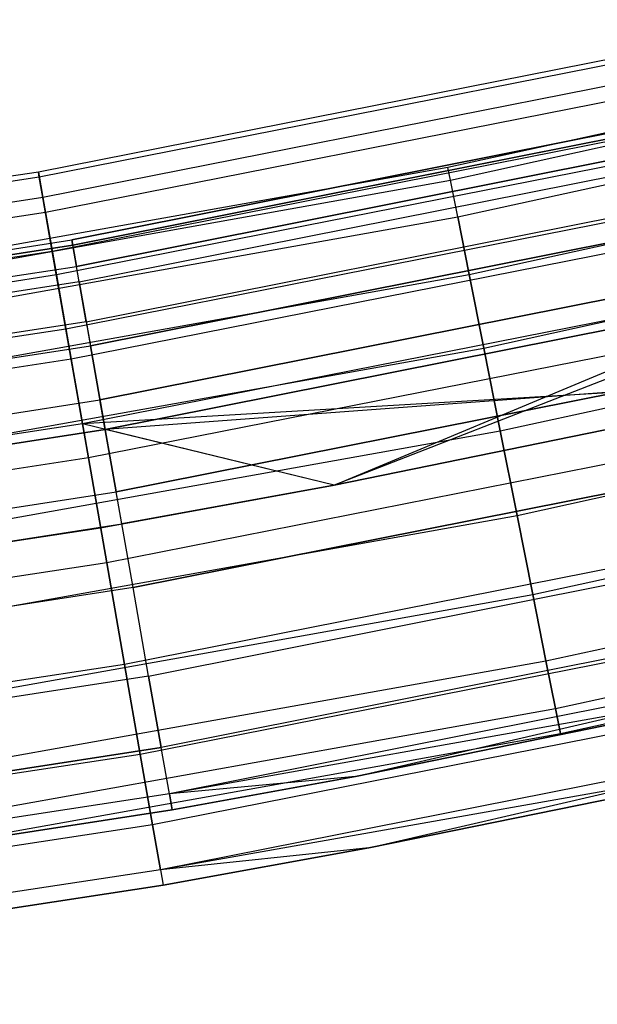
# Model space of a CAD drawing. Extents: x -175 to 175, y -175 to 175.
# Tile 97 of 130: x 20.65 to 24.64, y -124.44 to -117.66. Entities that reach past the tile are written whole.
import ezdxf

# ---------------------------------------------------------------- set-up
doc = ezdxf.new("R2010")
doc.units = 0
doc.header["$LTSCALE"] = 25.4
doc.layers.get('0').update_dxf_attribs({"linetype": 'CONTINUOUS'})

# ---------------------------------------------------------------- blocks, each defined once
blk = doc.blocks.new('SANTANA_PODLOGOWA_STL')
at = {"color": 0}
for p, q in [((25.9065, -117.6945, 248.2513), (20.7838, -118.7063, 248.2513)), ((25.9065, -117.6945, 248.2513), (20.7838, -118.7063, 248.2513)), ((25.9065, -117.6945, 2.7414), (20.7838, -118.7063, 2.7414)), ((25.9065, -117.6945, 2.7414), (20.7838, -118.7063, 2.7414)), ((28.2469, -117.6568, 248.4964), (23.6059, -118.675, 248.4964)), ((28.2469, -117.6568, 248.4964), (23.6059, -118.675, 248.4964)), ((28.2469, -117.6568, 2.4964), (23.6059, -118.675, 2.4964)), ((28.2469, -117.6568, 2.4964), (23.6059, -118.675, 2.4964)), ((25.9143, -117.7297, 248.9841), (20.79, -118.7418, 248.9841)), ((25.9143, -117.7297, 248.9841), (20.79, -118.7418, 248.9841)), ((25.9143, -117.7297, 2.0086), (20.79, -118.7418, 2.0086)), ((25.9143, -117.7297, 2.0086), (20.79, -118.7418, 2.0086)), ((23.6233, -118.7622, 249.0859), (28.2676, -117.7432, 249.0859)), ((23.6233, -118.7622, 249.0859), (28.2676, -117.7432, 249.0859)), ((23.6233, -118.7622, 247.9068), (28.2676, -117.7432, 247.9068)), ((23.6233, -118.7622, 247.9068), (28.2676, -117.7432, 247.9068)), ((23.6233, -118.7622, 3.0859), (28.2676, -117.7432, 3.0859)), ((23.6233, -118.7622, 3.0859), (28.2676, -117.7432, 3.0859)), ((23.6233, -118.7622, 1.9068), (28.2676, -117.7432, 1.9068)), ((23.6233, -118.7622, 1.9068), (28.2676, -117.7432, 1.9068)), ((25.9448, -117.8686, 247.5396), (20.8146, -118.8819, 247.5396)), ((25.9448, -117.8686, 247.5396), (20.8146, -118.8819, 247.5396)), ((25.9448, -117.8686, 3.4531), (20.8146, -118.8819, 3.4531)), ((25.9448, -117.8686, 3.4531), (20.8146, -118.8819, 3.4531)), ((25.9674, -117.9711, 249.6749), (20.8327, -118.9852, 249.6749)), ((25.9674, -117.9711, 249.6749), (20.8327, -118.9852, 249.6749)), ((25.9674, -117.9711, 1.3179), (20.8327, -118.9852, 1.3179)), ((25.9674, -117.9711, 1.3179), (20.8327, -118.9852, 1.3179)), ((23.6737, -119.0159, 249.623), (28.328, -117.9947, 249.623)), ((23.6737, -119.0159, 249.623), (28.328, -117.9947, 249.623)), ((23.6737, -119.0159, 247.3697), (28.328, -117.9947, 247.3697)), ((23.6737, -119.0159, 247.3697), (28.328, -117.9947, 247.3697)), ((23.6737, -119.0159, 3.623), (28.328, -117.9947, 3.623)), ((23.6737, -119.0159, 3.623), (28.328, -117.9947, 3.623)), ((23.6737, -119.0159, 1.3697), (28.328, -117.9947, 1.3697)), ((23.6737, -119.0159, 1.3697), (28.328, -117.9947, 1.3697)), ((26.1919, -118.1441, 248.7203), (21.0136, -119.1741, 248.7203)), ((26.1919, -118.1441, 248.7203), (21.0136, -119.1741, 248.7203)), ((21.0136, -119.1741, 2.2724), (26.1919, -118.1441, 2.2724)), ((21.0136, -119.1741, 2.2724), (26.1919, -118.1441, 2.2724)), ((26.2, -118.1808, 248.0513), (21.0201, -119.2111, 248.0513)), ((26.2, -118.1808, 248.0513), (21.0201, -119.2111, 248.0513)), ((21.0201, -119.2111, 2.9414), (26.2, -118.1808, 2.9414)), ((21.0201, -119.2111, 2.9414), (26.2, -118.1808, 2.9414)), ((26.0259, -118.237, 246.9104), (20.8796, -119.2534, 246.9104)), ((26.0259, -118.237, 246.9104), (20.8796, -119.2534, 246.9104)), ((26.0259, -118.237, 4.0823), (20.8796, -119.2534, 4.0823)), ((26.0259, -118.237, 4.0823), (20.8796, -119.2534, 4.0823)), ((21.0458, -119.3568, 249.3641), (26.2321, -118.3252, 249.3641)), ((21.0458, -119.3568, 249.3641), (26.2321, -118.3252, 249.3641)), ((26.2321, -118.3252, 1.6286), (21.0458, -119.3568, 1.6286)), ((26.2321, -118.3252, 1.6286), (21.0458, -119.3568, 1.6286)), ((26.0613, -118.3979, 250.2641), (20.908, -119.4157, 250.2641)), ((26.0613, -118.3979, 250.2641), (20.908, -119.4157, 250.2641)), ((26.0613, -118.3979, 0.7286), (20.908, -119.4157, 0.7286)), ((26.0613, -118.3979, 0.7286), (20.908, -119.4157, 0.7286)), ((21.0647, -119.4636, 247.4323), (26.2555, -118.4311, 247.4323)), ((21.0647, -119.4636, 247.4323), (26.2555, -118.4311, 247.4323)), ((21.0647, -119.4636, 3.5604), (26.2555, -118.4311, 3.5604)), ((21.0647, -119.4636, 3.5604), (26.2555, -118.4311, 3.5604)), ((23.7528, -119.4136, 250.06), (28.4227, -118.389, 250.06)), ((23.7528, -119.4136, 250.06), (28.4227, -118.389, 250.06)), ((23.7528, -119.4136, 246.9327), (28.4227, -118.389, 246.9327)), ((23.7528, -119.4136, 246.9327), (28.4227, -118.389, 246.9327)), ((23.7528, -119.4136, 4.06), (28.4227, -118.389, 4.06)), ((23.7528, -119.4136, 4.06), (28.4227, -118.389, 4.06)), ((23.7528, -119.4136, 0.9327), (28.4227, -118.389, 0.9327)), ((23.7528, -119.4136, 0.9327), (28.4227, -118.389, 0.9327)), ((20.7838, -118.7063, 248.2513), (15.6221, -119.4952, 248.2513)), ((20.7838, -118.7063, 248.2513), (15.6221, -119.4952, 248.2513)), ((20.7838, -118.7063, 2.7414), (15.6221, -119.4952, 2.7414)), ((20.7838, -118.7063, 2.7414), (15.6221, -119.4952, 2.7414)), ((23.6059, -118.675, 248.4964), (18.9286, -119.5103, 248.4964)), ((23.6059, -118.675, 248.4964), (18.9286, -119.5103, 248.4964)), ((23.6059, -118.675, 2.4964), (18.9286, -119.5103, 2.4964)), ((23.6059, -118.675, 2.4964), (18.9286, -119.5103, 2.4964)), ((20.7838, -118.7063, 248.2513), (20.79, -118.7418, 248.9841)), ((20.8146, -118.8819, 247.5396), (20.7838, -118.7063, 248.2513)), ((20.7838, -118.7063, 248.2513), (20.79, -118.7418, 248.9841)), ((20.8146, -118.8819, 247.5396), (20.7838, -118.7063, 248.2513)), ((20.7838, -118.7063, 2.7414), (20.8146, -118.8819, 3.4531)), ((20.79, -118.7418, 2.0086), (20.7838, -118.7063, 2.7414)), ((20.7838, -118.7063, 2.7414), (20.8146, -118.8819, 3.4531)), ((20.79, -118.7418, 2.0086), (20.7838, -118.7063, 2.7414)), ((21.1131, -119.7386, 249.9106), (26.316, -118.7037, 249.9106)), ((21.1131, -119.7386, 249.9106), (26.316, -118.7037, 249.9106)), ((21.1131, -119.7386, 1.0821), (26.316, -118.7037, 1.0821)), ((21.1131, -119.7386, 1.0821), (26.316, -118.7037, 1.0821)), ((23.6233, -118.7622, 249.0859), (23.6059, -118.675, 248.4964)), ((23.6233, -118.7622, 249.0859), (23.6059, -118.675, 248.4964)), ((23.6233, -118.7622, 247.9068), (23.6059, -118.675, 248.4964)), ((23.6233, -118.7622, 247.9068), (23.6059, -118.675, 248.4964)), ((23.6233, -118.7622, 3.0859), (23.6059, -118.675, 2.4964)), ((23.6233, -118.7622, 3.0859), (23.6059, -118.675, 2.4964)), ((23.6233, -118.7622, 1.9068), (23.6059, -118.675, 2.4964)), ((23.6233, -118.7622, 1.9068), (23.6059, -118.675, 2.4964)), ((20.79, -118.7418, 248.9841), (15.6268, -119.5309, 248.9841)), ((20.79, -118.7418, 248.9841), (15.6268, -119.5309, 248.9841)), ((20.79, -118.7418, 2.0086), (15.6268, -119.5309, 2.0086)), ((20.79, -118.7418, 2.0086), (15.6268, -119.5309, 2.0086)), ((18.9425, -119.598, 249.0859), (23.6233, -118.7622, 249.0859)), ((18.9425, -119.598, 249.0859), (23.6233, -118.7622, 249.0859)), ((18.9425, -119.598, 247.9068), (23.6233, -118.7622, 247.9068)), ((18.9425, -119.598, 247.9068), (23.6233, -118.7622, 247.9068)), ((18.9425, -119.598, 3.0859), (23.6233, -118.7622, 3.0859)), ((18.9425, -119.598, 3.0859), (23.6233, -118.7622, 3.0859)), ((18.9425, -119.598, 1.9068), (23.6233, -118.7622, 1.9068)), ((18.9425, -119.598, 1.9068), (23.6233, -118.7622, 1.9068)), ((20.79, -118.7418, 248.9841), (20.8327, -118.9852, 249.6749)), ((20.79, -118.7418, 248.9841), (20.8327, -118.9852, 249.6749)), ((20.8327, -118.9852, 1.3179), (20.79, -118.7418, 2.0086)), ((20.8327, -118.9852, 1.3179), (20.79, -118.7418, 2.0086)), ((26.1428, -118.7679, 246.4177), (20.9734, -119.7889, 246.4177)), ((26.1428, -118.7679, 246.4177), (20.9734, -119.7889, 246.4177)), ((26.1428, -118.7679, 4.575), (20.9734, -119.7889, 4.575)), ((26.1428, -118.7679, 4.575), (20.9734, -119.7889, 4.575)), ((23.6737, -119.0159, 249.623), (23.6233, -118.7622, 249.0859)), ((23.6737, -119.0159, 249.623), (23.6233, -118.7622, 249.0859)), ((23.6737, -119.0159, 247.3697), (23.6233, -118.7622, 247.9068)), ((23.6737, -119.0159, 247.3697), (23.6233, -118.7622, 247.9068)), ((23.6737, -119.0159, 3.623), (23.6233, -118.7622, 3.0859)), ((23.6737, -119.0159, 3.623), (23.6233, -118.7622, 3.0859)), ((23.6737, -119.0159, 1.3697), (23.6233, -118.7622, 1.9068)), ((23.6737, -119.0159, 1.3697), (23.6233, -118.7622, 1.9068)), ((20.8146, -118.8819, 247.5396), (15.6452, -119.672, 247.5396)), ((20.8146, -118.8819, 247.5396), (15.6452, -119.672, 247.5396)), ((20.8146, -118.8819, 3.4531), (15.6452, -119.672, 3.4531)), ((20.8146, -118.8819, 3.4531), (15.6452, -119.672, 3.4531)), ((20.8796, -119.2534, 246.9104), (20.8146, -118.8819, 247.5396)), ((20.8796, -119.2534, 246.9104), (20.8146, -118.8819, 247.5396)), ((20.8146, -118.8819, 3.4531), (20.8796, -119.2534, 4.0823)), ((20.8146, -118.8819, 3.4531), (20.8796, -119.2534, 4.0823)), ((21.1422, -119.9033, 246.9327), (26.3522, -118.867, 246.9327)), ((21.1422, -119.9033, 246.9327), (26.3522, -118.867, 246.9327)), ((26.3522, -118.867, 4.06), (21.1422, -119.9033, 4.06)), ((26.3522, -118.867, 4.06), (21.1422, -119.9033, 4.06)), ((23.8536, -119.9199, 250.3581), (28.5432, -118.891, 250.3581)), ((23.8536, -119.9199, 250.3581), (28.5432, -118.891, 250.3581)), ((23.8536, -119.9199, 246.6346), (28.5432, -118.891, 246.6346)), ((23.8536, -119.9199, 246.6346), (28.5432, -118.891, 246.6346)), ((23.8536, -119.9199, 4.3581), (28.5432, -118.891, 4.3581)), ((23.8536, -119.9199, 4.3581), (28.5432, -118.891, 4.3581)), ((23.8536, -119.9199, 0.6346), (28.5432, -118.891, 0.6346)), ((23.8536, -119.9199, 0.6346), (28.5432, -118.891, 0.6346)), ((20.8327, -118.9852, 249.6749), (15.6588, -119.776, 249.6749)), ((20.8327, -118.9852, 249.6749), (15.6588, -119.776, 249.6749)), ((20.8327, -118.9852, 1.3179), (15.6588, -119.776, 1.3179)), ((20.8327, -118.9852, 1.3179), (15.6588, -119.776, 1.3179)), ((20.8327, -118.9852, 249.6749), (20.908, -119.4157, 250.2641)), ((20.8327, -118.9852, 249.6749), (20.908, -119.4157, 250.2641)), ((20.908, -119.4157, 0.7286), (20.8327, -118.9852, 1.3179)), ((20.908, -119.4157, 0.7286), (20.8327, -118.9852, 1.3179)), ((26.188, -118.9734, 250.7012), (21.0097, -119.9961, 250.7012)), ((26.188, -118.9734, 250.7012), (21.0097, -119.9961, 250.7012)), ((26.188, -118.9734, 0.2916), (21.0097, -119.9961, 0.2916)), ((26.188, -118.9734, 0.2916), (21.0097, -119.9961, 0.2916)), ((18.9829, -119.8535, 249.623), (23.6737, -119.0159, 249.623)), ((18.9829, -119.8535, 249.623), (23.6737, -119.0159, 249.623)), ((18.9829, -119.8535, 247.3697), (23.6737, -119.0159, 247.3697)), ((18.9829, -119.8535, 247.3697), (23.6737, -119.0159, 247.3697)), ((18.9829, -119.8535, 3.623), (23.6737, -119.0159, 3.623)), ((18.9829, -119.8535, 3.623), (23.6737, -119.0159, 3.623)), ((18.9829, -119.8535, 1.3697), (23.6737, -119.0159, 1.3697)), ((18.9829, -119.8535, 1.3697), (23.6737, -119.0159, 1.3697)), ((23.7528, -119.4136, 250.06), (23.6737, -119.0159, 249.623)), ((23.7528, -119.4136, 250.06), (23.6737, -119.0159, 249.623)), ((23.6737, -119.0159, 247.3697), (23.7528, -119.4136, 246.9327)), ((23.6737, -119.0159, 247.3697), (23.7528, -119.4136, 246.9327)), ((23.7528, -119.4136, 4.06), (23.6737, -119.0159, 3.623)), ((23.7528, -119.4136, 4.06), (23.6737, -119.0159, 3.623)), ((23.6737, -119.0159, 1.3697), (23.7528, -119.4136, 0.9327)), ((23.6737, -119.0159, 1.3697), (23.7528, -119.4136, 0.9327)), ((15.7953, -119.9773, 248.7203), (21.0136, -119.1741, 248.7203)), ((15.7953, -119.9773, 248.7203), (21.0136, -119.1741, 248.7203)), ((15.7953, -119.9773, 2.2724), (21.0136, -119.1741, 2.2724)), ((15.7953, -119.9773, 2.2724), (21.0136, -119.1741, 2.2724)), ((21.0458, -119.3568, 249.3641), (21.0136, -119.1741, 248.7203)), ((21.0201, -119.2111, 248.0513), (21.0136, -119.1741, 248.7203)), ((21.0458, -119.3568, 249.3641), (21.0136, -119.1741, 248.7203)), ((21.0201, -119.2111, 248.0513), (21.0136, -119.1741, 248.7203)), ((21.0201, -119.2111, 2.9414), (21.0136, -119.1741, 2.2724)), ((21.0201, -119.2111, 2.9414), (21.0136, -119.1741, 2.2724)), ((21.0136, -119.1741, 2.2724), (21.0458, -119.3568, 1.6286)), ((21.0136, -119.1741, 2.2724), (21.0458, -119.3568, 1.6286)), ((20.8796, -119.2534, 246.9104), (15.6941, -120.0459, 246.9104)), ((20.8796, -119.2534, 246.9104), (15.6941, -120.0459, 246.9104)), ((20.8796, -119.2534, 4.0823), (15.6941, -120.0459, 4.0823)), ((20.8796, -119.2534, 4.0823), (15.6941, -120.0459, 4.0823)), ((21.0201, -119.2111, 248.0513), (15.8002, -120.0145, 248.0513)), ((21.0201, -119.2111, 248.0513), (15.8002, -120.0145, 248.0513)), ((15.8002, -120.0145, 2.9414), (21.0201, -119.2111, 2.9414)), ((15.8002, -120.0145, 2.9414), (21.0201, -119.2111, 2.9414)), ((20.9734, -119.7889, 246.4177), (20.8796, -119.2534, 246.9104)), ((20.9734, -119.7889, 246.4177), (20.8796, -119.2534, 246.9104)), ((20.8796, -119.2534, 4.0823), (20.9734, -119.7889, 4.575)), ((20.8796, -119.2534, 4.0823), (20.9734, -119.7889, 4.575)), ((21.0647, -119.4636, 247.4323), (21.0201, -119.2111, 248.0513)), ((21.0647, -119.4636, 247.4323), (21.0201, -119.2111, 248.0513)), ((21.0647, -119.4636, 3.5604), (21.0201, -119.2111, 2.9414)), ((21.0647, -119.4636, 3.5604), (21.0201, -119.2111, 2.9414)), ((26.4343, -119.2372, 250.2983), (21.208, -120.2768, 250.2983)), ((26.4343, -119.2372, 250.2983), (21.208, -120.2768, 250.2983)), ((21.208, -120.2768, 0.6944), (26.4343, -119.2372, 0.6944)), ((21.208, -120.2768, 0.6944), (26.4343, -119.2372, 0.6944)), ((15.8195, -120.1612, 249.3641), (21.0458, -119.3568, 249.3641)), ((15.8195, -120.1612, 249.3641), (21.0458, -119.3568, 249.3641)), ((15.8195, -120.1612, 1.6286), (21.0458, -119.3568, 1.6286)), ((15.8195, -120.1612, 1.6286), (21.0458, -119.3568, 1.6286)), ((21.1131, -119.7386, 249.9106), (21.0458, -119.3568, 249.3641)), ((21.1131, -119.7386, 249.9106), (21.0458, -119.3568, 249.3641)), ((21.1131, -119.7386, 1.0821), (21.0458, -119.3568, 1.6286)), ((21.1131, -119.7386, 1.0821), (21.0458, -119.3568, 1.6286)), ((20.908, -119.4157, 250.2641), (15.7155, -120.2093, 250.2641)), ((20.908, -119.4157, 250.2641), (15.7155, -120.2093, 250.2641)), ((20.908, -119.4157, 0.7286), (15.7155, -120.2093, 0.7286)), ((20.908, -119.4157, 0.7286), (15.7155, -120.2093, 0.7286)), ((21.0647, -119.4636, 247.4323), (15.8337, -120.2688, 247.4323)), ((21.0647, -119.4636, 247.4323), (15.8337, -120.2688, 247.4323)), ((21.0647, -119.4636, 3.5604), (15.8337, -120.2688, 3.5604)), ((21.0647, -119.4636, 3.5604), (15.8337, -120.2688, 3.5604)), ((19.0464, -120.254, 250.06), (23.7528, -119.4136, 250.06)), ((19.0464, -120.254, 250.06), (23.7528, -119.4136, 250.06)), ((19.0464, -120.254, 246.9327), (23.7528, -119.4136, 246.9327)), ((19.0464, -120.254, 246.9327), (23.7528, -119.4136, 246.9327)), ((19.0464, -120.254, 4.06), (23.7528, -119.4136, 4.06)), ((19.0464, -120.254, 4.06), (23.7528, -119.4136, 4.06)), ((19.0464, -120.254, 0.9327), (23.7528, -119.4136, 0.9327)), ((19.0464, -120.254, 0.9327), (23.7528, -119.4136, 0.9327)), ((20.908, -119.4157, 250.2641), (21.0097, -119.9961, 250.7012)), ((20.908, -119.4157, 250.2641), (21.0097, -119.9961, 250.7012)), ((21.0097, -119.9961, 0.2916), (20.908, -119.4157, 0.7286)), ((21.0097, -119.9961, 0.2916), (20.908, -119.4157, 0.7286)), ((21.0647, -119.4636, 247.4323), (21.1422, -119.9033, 246.9327)), ((21.0647, -119.4636, 247.4323), (21.1422, -119.9033, 246.9327)), ((21.0647, -119.4636, 3.5604), (21.1422, -119.9033, 4.06)), ((21.0647, -119.4636, 3.5604), (21.1422, -119.9033, 4.06)), ((26.2854, -119.4156, 246.104), (21.0877, -120.4421, 246.104)), ((26.2854, -119.4156, 246.104), (21.0877, -120.4421, 246.104)), ((26.2854, -119.4156, 4.8887), (21.0877, -120.4421, 4.8887)), ((26.2854, -119.4156, 4.8887), (21.0877, -120.4421, 4.8887)), ((26.4791, -119.4395, 246.6086), (21.244, -120.4808, 246.6086)), ((26.4791, -119.4395, 246.6086), (21.244, -120.4808, 246.6086)), ((21.244, -120.4808, 4.3841), (26.4791, -119.4395, 4.3841)), ((21.244, -120.4808, 4.3841), (26.4791, -119.4395, 4.3841)), ((22.8224, -120.8641, 4.9964), (26.2854, -119.4156, 4.8887)), ((22.8224, -120.8641, 4.9964), (26.2854, -119.4156, 4.8887)), ((26.4791, -119.4395, 246.6086), (22.8224, -120.8641, 246.4964)), ((26.4791, -119.4395, 246.6086), (22.8224, -120.8641, 246.4964)), ((23.8536, -119.9199, 250.3581), (23.7528, -119.4136, 250.06)), ((23.8536, -119.9199, 250.3581), (23.7528, -119.4136, 250.06)), ((23.7528, -119.4136, 246.9327), (23.8536, -119.9199, 246.6346)), ((23.7528, -119.4136, 246.9327), (23.8536, -119.9199, 246.6346)), ((23.8536, -119.9199, 4.3581), (23.7528, -119.4136, 4.06)), ((23.8536, -119.9199, 4.3581), (23.7528, -119.4136, 4.06)), ((23.7528, -119.4136, 0.9327), (23.8536, -119.9199, 0.6346)), ((23.7528, -119.4136, 0.9327), (23.8536, -119.9199, 0.6346)), ((23.967, -120.49, 250.4908), (28.6789, -119.4562, 250.4908)), ((23.967, -120.49, 250.4908), (28.6789, -119.4562, 250.4908)), ((23.967, -120.49, 246.502), (28.6789, -119.4562, 246.502)), ((23.967, -120.49, 246.502), (28.6789, -119.4562, 246.502)), ((23.967, -120.49, 4.4908), (28.6789, -119.4562, 4.4908)), ((23.967, -120.49, 4.4908), (28.6789, -119.4562, 4.4908)), ((23.967, -120.49, 0.5019), (28.6789, -119.4562, 0.5019)), ((23.967, -120.49, 0.5019), (28.6789, -119.4562, 0.5019)), ((26.3365, -119.648, 250.9483), (21.1288, -120.6766, 250.9483)), ((26.3365, -119.648, 250.9483), (21.1288, -120.6766, 250.9483)), ((26.3365, -119.648, 0.0444), (21.1288, -120.6766, 0.0444)), ((26.3365, -119.648, 0.0444), (21.1288, -120.6766, 0.0444)), ((21.1131, -119.7386, 249.9106), (15.8701, -120.5456, 249.9106)), ((21.1131, -119.7386, 249.9106), (15.8701, -120.5456, 249.9106)), ((21.1131, -119.7386, 1.0821), (15.8701, -120.5456, 1.0821)), ((21.1131, -119.7386, 1.0821), (15.8701, -120.5456, 1.0821)), ((21.1131, -119.7386, 249.9106), (21.208, -120.2768, 250.2983)), ((21.1131, -119.7386, 249.9106), (21.208, -120.2768, 250.2983)), ((21.1131, -119.7386, 1.0821), (21.208, -120.2768, 0.6944)), ((21.1131, -119.7386, 1.0821), (21.208, -120.2768, 0.6944)), ((20.9734, -119.7889, 246.4177), (15.7646, -120.585, 246.4177)), ((20.9734, -119.7889, 246.4177), (15.7646, -120.585, 246.4177)), ((20.9734, -119.7889, 4.575), (15.7646, -120.585, 4.575)), ((20.9734, -119.7889, 4.575), (15.7646, -120.585, 4.575)), ((21.0877, -120.4421, 246.104), (20.9734, -119.7889, 246.4177)), ((21.0877, -120.4421, 246.104), (20.9734, -119.7889, 246.4177)), ((20.9734, -119.7889, 4.575), (21.0877, -120.4421, 4.8887)), ((20.9734, -119.7889, 4.575), (21.0877, -120.4421, 4.8887)), ((21.3198, -120.9108, 250.4838), (26.5736, -119.8658, 250.4838)), ((21.3198, -120.9108, 250.4838), (26.5736, -119.8658, 250.4838)), ((26.5736, -119.8658, 0.5089), (21.3198, -120.9108, 0.5089)), ((26.5736, -119.8658, 0.5089), (21.3198, -120.9108, 0.5089)), ((15.892, -120.7114, 246.9327), (21.1422, -119.9033, 246.9327)), ((15.892, -120.7114, 246.9327), (21.1422, -119.9033, 246.9327)), ((15.892, -120.7114, 4.06), (21.1422, -119.9033, 4.06)), ((15.892, -120.7114, 4.06), (21.1422, -119.9033, 4.06)), ((19.1271, -120.764, 250.3581), (23.8536, -119.9199, 250.3581)), ((19.1271, -120.764, 250.3581), (23.8536, -119.9199, 250.3581)), ((19.1271, -120.764, 246.6346), (23.8536, -119.9199, 246.6346)), ((19.1271, -120.764, 246.6346), (23.8536, -119.9199, 246.6346)), ((19.1271, -120.764, 4.3581), (23.8536, -119.9199, 4.3581)), ((19.1271, -120.764, 4.3581), (23.8536, -119.9199, 4.3581)), ((19.1271, -120.764, 0.6346), (23.8536, -119.9199, 0.6346)), ((19.1271, -120.764, 0.6346), (23.8536, -119.9199, 0.6346)), ((21.1422, -119.9033, 246.9327), (21.244, -120.4808, 246.6086)), ((21.1422, -119.9033, 246.9327), (21.244, -120.4808, 246.6086)), ((21.244, -120.4808, 4.3841), (21.1422, -119.9033, 4.06)), ((21.244, -120.4808, 4.3841), (21.1422, -119.9033, 4.06)), ((23.967, -120.49, 250.4908), (23.8536, -119.9199, 250.3581)), ((23.967, -120.49, 250.4908), (23.8536, -119.9199, 250.3581)), ((23.8536, -119.9199, 246.6346), (23.967, -120.49, 246.502)), ((23.8536, -119.9199, 246.6346), (23.967, -120.49, 246.502)), ((23.967, -120.49, 4.4908), (23.8536, -119.9199, 4.3581)), ((23.967, -120.49, 4.4908), (23.8536, -119.9199, 4.3581)), ((23.8536, -119.9199, 0.6346), (23.967, -120.49, 0.5019)), ((23.8536, -119.9199, 0.6346), (23.967, -120.49, 0.5019)), ((21.0097, -119.9961, 250.7012), (15.7919, -120.7936, 250.7012)), ((21.0097, -119.9961, 250.7012), (15.7919, -120.7936, 250.7012)), ((21.0097, -119.9961, 0.2916), (15.7919, -120.7936, 0.2916)), ((21.0097, -119.9961, 0.2916), (15.7919, -120.7936, 0.2916)), ((21.0097, -119.9961, 250.7012), (21.1288, -120.6766, 250.9483)), ((21.0097, -119.9961, 250.7012), (21.1288, -120.6766, 250.9483)), ((21.1288, -120.6766, 0.0444), (21.0097, -119.9961, 0.2916)), ((21.1288, -120.6766, 0.0444), (21.0097, -119.9961, 0.2916)), ((24.0829, -121.0731, 250.4462), (28.8177, -120.0342, 250.4462)), ((24.0829, -121.0731, 250.4462), (28.8177, -120.0342, 250.4462)), ((24.0829, -121.0731, 246.5465), (28.8177, -120.0342, 246.5465)), ((24.0829, -121.0731, 246.5465), (28.8177, -120.0342, 246.5465)), ((24.0829, -121.0731, 4.4462), (28.8177, -120.0342, 4.4462)), ((24.0829, -121.0731, 4.4462), (28.8177, -120.0342, 4.4462)), ((24.0829, -121.0731, 0.5465), (28.8177, -120.0342, 0.5465)), ((24.0829, -121.0731, 0.5465), (28.8177, -120.0342, 0.5465)), ((26.4414, -120.1243, 245.9964), (21.0877, -120.4421, 246.104)), ((26.4414, -120.1243, 245.9964), (21.0877, -120.4421, 246.104)), ((26.6221, -120.0844, 4.4964), (21.244, -120.4808, 4.3841)), ((26.6221, -120.0844, 4.4964), (21.244, -120.4808, 4.3841)), ((22.8224, -120.8641, 246.4964), (26.6221, -120.0844, 246.4964)), ((22.8224, -120.8641, 245.9964), (26.6221, -120.0844, 246.4964)), ((22.8224, -120.8641, 246.4964), (26.6221, -120.0844, 246.4964)), ((22.8224, -120.8641, 245.9964), (26.6221, -120.0844, 246.4964)), ((22.8224, -120.8641, 4.4964), (26.6221, -120.0844, 4.4964)), ((22.8224, -120.8641, 4.4964), (26.6221, -120.0844, 4.4964)), ((22.8224, -120.8641, 245.9964), (26.4414, -120.1243, 245.9964)), ((22.8224, -120.8641, 245.9964), (26.4414, -120.1243, 245.9964)), ((22.8224, -120.8641, 4.9964), (26.4414, -120.1243, 4.9964)), ((26.4414, -120.1243, 4.9964), (22.8224, -120.8641, 4.4964)), ((26.4414, -120.1243, 4.9964), (22.8224, -120.8641, 4.4964)), ((22.8224, -120.8641, 4.9964), (26.4414, -120.1243, 4.9964)), ((15.9415, -121.0874, 250.2983), (21.208, -120.2768, 250.2983)), ((15.9415, -121.0874, 250.2983), (21.208, -120.2768, 250.2983)), ((15.9415, -121.0874, 0.6944), (21.208, -120.2768, 0.6944)), ((15.9415, -121.0874, 0.6944), (21.208, -120.2768, 0.6944)), ((21.3198, -120.9108, 250.4838), (21.208, -120.2768, 250.2983)), ((21.3198, -120.9108, 250.4838), (21.208, -120.2768, 250.2983)), ((21.208, -120.2768, 0.6944), (21.3198, -120.9108, 0.5089)), ((21.208, -120.2768, 0.6944), (21.3198, -120.9108, 0.5089)), ((26.494, -120.3636, 250.9843), (21.2552, -121.3983, 250.9843)), ((26.494, -120.3636, 250.9843), (21.2552, -121.3983, 250.9843)), ((26.494, -120.3636, 0.0084), (21.2552, -121.3983, 0.0084)), ((26.494, -120.3636, 0.0084), (21.2552, -121.3983, 0.0084)), ((21.0877, -120.4421, 246.104), (15.8506, -121.2426, 246.104)), ((21.0877, -120.4421, 246.104), (15.8506, -121.2426, 246.104)), ((21.0877, -120.4421, 4.8887), (15.8506, -121.2426, 4.8887)), ((21.0877, -120.4421, 4.8887), (15.8506, -121.2426, 4.8887)), ((15.9685, -121.2928, 246.6086), (21.244, -120.4808, 246.6086)), ((15.9685, -121.2928, 246.6086), (21.244, -120.4808, 246.6086)), ((21.244, -120.4808, 4.3841), (15.9685, -121.2928, 4.3841)), ((21.244, -120.4808, 4.3841), (15.9685, -121.2928, 4.3841)), ((21.0877, -120.4421, 246.104), (21.2129, -121.157, 245.9964)), ((22.8224, -120.8641, 245.9964), (21.0877, -120.4421, 246.104)), ((22.8224, -120.8641, 245.9964), (21.0877, -120.4421, 246.104)), ((21.0877, -120.4421, 246.104), (21.2129, -121.157, 245.9964)), ((22.8224, -120.8641, 4.9964), (21.0877, -120.4421, 4.8887)), ((21.0877, -120.4421, 4.8887), (21.2129, -121.157, 4.9964)), ((22.8224, -120.8641, 4.9964), (21.0877, -120.4421, 4.8887)), ((21.0877, -120.4421, 4.8887), (21.2129, -121.157, 4.9964)), ((21.3587, -121.1314, 246.4964), (21.244, -120.4808, 246.6086)), ((22.8224, -120.8641, 246.4964), (21.244, -120.4808, 246.6086)), ((21.3587, -121.1314, 246.4964), (21.244, -120.4808, 246.6086)), ((22.8224, -120.8641, 246.4964), (21.244, -120.4808, 246.6086)), ((22.8224, -120.8641, 4.4964), (21.244, -120.4808, 4.3841)), ((22.8224, -120.8641, 4.4964), (21.244, -120.4808, 4.3841)), ((21.3587, -121.1314, 4.4964), (21.244, -120.4808, 4.3841)), ((21.3587, -121.1314, 4.4964), (21.244, -120.4808, 4.3841)), ((19.2181, -121.3381, 250.4908), (23.967, -120.49, 250.4908)), ((19.2181, -121.3381, 250.4908), (23.967, -120.49, 250.4908)), ((19.2181, -121.3381, 246.502), (23.967, -120.49, 246.502)), ((19.2181, -121.3381, 246.502), (23.967, -120.49, 246.502)), ((19.2181, -121.3381, 4.4908), (23.967, -120.49, 4.4908)), ((19.2181, -121.3381, 4.4908), (23.967, -120.49, 4.4908)), ((19.2181, -121.3381, 0.5019), (23.967, -120.49, 0.5019)), ((19.2181, -121.3381, 0.5019), (23.967, -120.49, 0.5019)), ((21.436, -121.5696, 250.4462), (26.7184, -120.5189, 250.4462)), ((21.436, -121.5696, 250.4462), (26.7184, -120.5189, 250.4462)), ((26.7184, -120.5189, 0.5465), (21.436, -121.5696, 0.5465)), ((26.7184, -120.5189, 0.5465), (21.436, -121.5696, 0.5465)), ((24.0829, -121.0731, 250.4462), (23.967, -120.49, 250.4908)), ((24.0829, -121.0731, 250.4462), (23.967, -120.49, 250.4908)), ((23.967, -120.49, 246.502), (24.0829, -121.0731, 246.5465)), ((23.967, -120.49, 246.502), (24.0829, -121.0731, 246.5465)), ((24.0829, -121.0731, 4.4462), (23.967, -120.49, 4.4908)), ((24.0829, -121.0731, 4.4462), (23.967, -120.49, 4.4908)), ((23.967, -120.49, 0.5019), (24.0829, -121.0731, 0.5465)), ((23.967, -120.49, 0.5019), (24.0829, -121.0731, 0.5465)), ((24.1912, -121.6174, 250.2284), (28.9472, -120.5739, 250.2284)), ((24.1912, -121.6174, 250.2284), (28.9472, -120.5739, 250.2284)), ((24.1912, -121.6174, 246.7643), (28.9472, -120.5739, 246.7643)), ((24.1912, -121.6174, 246.7643), (28.9472, -120.5739, 246.7643)), ((24.1912, -121.6174, 4.2284), (28.9472, -120.5739, 4.2284)), ((24.1912, -121.6174, 4.2284), (28.9472, -120.5739, 4.2284)), ((24.1912, -121.6174, 0.7643), (28.9472, -120.5739, 0.7643)), ((24.1912, -121.6174, 0.7643), (28.9472, -120.5739, 0.7643)), ((21.1288, -120.6766, 250.9483), (15.8814, -121.4786, 250.9483)), ((21.1288, -120.6766, 250.9483), (15.8814, -121.4786, 250.9483)), ((21.1288, -120.6766, 0.0444), (15.8814, -121.4786, 0.0444)), ((21.1288, -120.6766, 0.0444), (15.8814, -121.4786, 0.0444)), ((21.1288, -120.6766, 250.9483), (21.2552, -121.3983, 250.9843)), ((21.1288, -120.6766, 250.9483), (21.2552, -121.3983, 250.9843)), ((21.2552, -121.3983, 0.0084), (21.1288, -120.6766, 0.0444)), ((21.2552, -121.3983, 0.0084), (21.1288, -120.6766, 0.0444)), ((21.2129, -121.157, 245.9964), (22.8224, -120.8641, 246.4964)), ((21.2129, -121.157, 245.9964), (22.8224, -120.8641, 246.4964)), ((21.2129, -121.157, 245.9964), (22.8224, -120.8641, 245.9964)), ((21.2129, -121.157, 245.9964), (22.8224, -120.8641, 245.9964)), ((21.2129, -121.157, 4.9964), (22.8224, -120.8641, 4.9964)), ((21.2129, -121.157, 4.9964), (22.8224, -120.8641, 4.9964)), ((21.3587, -121.1314, 246.4964), (22.8224, -120.8641, 246.4964)), ((21.3587, -121.1314, 246.4964), (22.8224, -120.8641, 246.4964)), ((22.8224, -120.8641, 4.9964), (21.3587, -121.1314, 4.4964)), ((21.3587, -121.1314, 4.4964), (22.8224, -120.8641, 4.4964)), ((22.8224, -120.8641, 4.9964), (21.3587, -121.1314, 4.4964)), ((21.3587, -121.1314, 4.4964), (22.8224, -120.8641, 4.4964)), ((22.8224, -120.8641, 245.9964), (22.8224, -120.8641, 246.4964)), ((22.8224, -120.8641, 245.9964), (22.8224, -120.8641, 246.4964)), ((22.8224, -120.8641, 4.9964), (22.8224, -120.8641, 4.4964)), ((22.8224, -120.8641, 4.9964), (22.8224, -120.8641, 4.4964)), ((16.0255, -121.7257, 250.4838), (21.3198, -120.9108, 250.4838)), ((16.0255, -121.7257, 250.4838), (21.3198, -120.9108, 250.4838)), ((16.0255, -121.7257, 0.5089), (21.3198, -120.9108, 0.5089)), ((16.0255, -121.7257, 0.5089), (21.3198, -120.9108, 0.5089)), ((21.436, -121.5696, 250.4462), (21.3198, -120.9108, 250.4838)), ((21.436, -121.5696, 250.4462), (21.3198, -120.9108, 250.4838)), ((21.436, -121.5696, 0.5465), (21.3198, -120.9108, 0.5089)), ((21.436, -121.5696, 0.5465), (21.3198, -120.9108, 0.5089)), ((24.2821, -122.0745, 249.8567), (29.056, -121.0271, 249.8567)), ((24.2821, -122.0745, 249.8567), (29.056, -121.0271, 249.8567)), ((24.2821, -122.0745, 247.136), (29.056, -121.0271, 247.136)), ((24.2821, -122.0745, 247.136), (29.056, -121.0271, 247.136)), ((24.2821, -122.0745, 3.8567), (29.056, -121.0271, 3.8567)), ((24.2821, -122.0745, 3.8567), (29.056, -121.0271, 3.8567)), ((24.2821, -122.0745, 1.136), (29.056, -121.0271, 1.136)), ((24.2821, -122.0745, 1.136), (29.056, -121.0271, 1.136)), ((19.3111, -121.9252, 250.4462), (24.0829, -121.0731, 250.4462)), ((19.3111, -121.9252, 250.4462), (24.0829, -121.0731, 250.4462)), ((19.3111, -121.9252, 246.5465), (24.0829, -121.0731, 246.5465)), ((19.3111, -121.9252, 246.5465), (24.0829, -121.0731, 246.5465)), ((19.3111, -121.9252, 4.4462), (24.0829, -121.0731, 4.4462)), ((19.3111, -121.9252, 4.4462), (24.0829, -121.0731, 4.4462)), ((19.3111, -121.9252, 0.5465), (24.0829, -121.0731, 0.5465)), ((19.3111, -121.9252, 0.5465), (24.0829, -121.0731, 0.5465)), ((26.647, -121.0587, 250.8061), (21.3779, -122.0993, 250.8061)), ((26.647, -121.0587, 250.8061), (21.3779, -122.0993, 250.8061)), ((26.647, -121.0587, 0.1867), (21.3779, -122.0993, 0.1867)), ((26.647, -121.0587, 0.1867), (21.3779, -122.0993, 0.1867)), ((24.1912, -121.6174, 250.2284), (24.0829, -121.0731, 250.4462)), ((24.1912, -121.6174, 250.2284), (24.0829, -121.0731, 250.4462)), ((24.0829, -121.0731, 246.5465), (24.1912, -121.6174, 246.7643)), ((24.0829, -121.0731, 246.5465), (24.1912, -121.6174, 246.7643)), ((24.1912, -121.6174, 4.2284), (24.0829, -121.0731, 4.4462)), ((24.1912, -121.6174, 4.2284), (24.0829, -121.0731, 4.4462)), ((24.0829, -121.0731, 0.5465), (24.1912, -121.6174, 0.7643)), ((24.0829, -121.0731, 0.5465), (24.1912, -121.6174, 0.7643)), ((15.9446, -121.9622, 245.9964), (21.3587, -121.1314, 246.4964)), ((15.9446, -121.9622, 245.9964), (21.3587, -121.1314, 246.4964)), ((15.9446, -121.9622, 245.9964), (21.2129, -121.157, 245.9964)), ((15.9446, -121.9622, 245.9964), (21.2129, -121.157, 245.9964)), ((15.9446, -121.9622, 4.9964), (21.2129, -121.157, 4.9964)), ((15.9446, -121.9622, 4.9964), (21.2129, -121.157, 4.9964)), ((16.0547, -121.9477, 246.4964), (21.3587, -121.1314, 246.4964)), ((16.0547, -121.9477, 246.4964), (21.3587, -121.1314, 246.4964)), ((16.0547, -121.9477, 4.4964), (21.3587, -121.1314, 4.4964)), ((16.0547, -121.9477, 4.4964), (21.3587, -121.1314, 4.4964)), ((21.2129, -121.157, 4.9964), (16.0547, -121.9477, 4.4964)), ((21.2129, -121.157, 4.9964), (16.0547, -121.9477, 4.4964)), ((21.2129, -121.157, 245.9964), (21.3587, -121.1314, 246.4964)), ((21.2129, -121.157, 245.9964), (21.3587, -121.1314, 246.4964)), ((21.2129, -121.157, 4.9964), (21.3587, -121.1314, 4.4964)), ((21.2129, -121.157, 4.9964), (21.3587, -121.1314, 4.4964)), ((21.5435, -122.1793, 250.1898), (26.8524, -121.1232, 250.1898)), ((21.5435, -122.1793, 250.1898), (26.8524, -121.1232, 250.1898)), ((21.5435, -122.1793, 0.8029), (26.8524, -121.1232, 0.8029)), ((21.5435, -122.1793, 0.8029), (26.8524, -121.1232, 0.8029)), ((24.3477, -122.4039, 249.3641), (29.1344, -121.3536, 249.3641)), ((24.3477, -122.4039, 249.3641), (29.1344, -121.3536, 249.3641)), ((24.3477, -122.4039, 247.6286), (29.1344, -121.3536, 247.6286)), ((24.3477, -122.4039, 247.6286), (29.1344, -121.3536, 247.6286)), ((24.3477, -122.4039, 3.3641), (29.1344, -121.3536, 3.3641)), ((24.3477, -122.4039, 3.3641), (29.1344, -121.3536, 3.3641)), ((24.3477, -122.4039, 1.6286), (29.1344, -121.3536, 1.6286)), ((24.3477, -122.4039, 1.6286), (29.1344, -121.3536, 1.6286)), ((21.2552, -121.3983, 250.9843), (15.9764, -122.2051, 250.9843)), ((21.2552, -121.3983, 250.9843), (15.9764, -122.2051, 250.9843)), ((21.2552, -121.3983, 0.0084), (15.9764, -122.2051, 0.0084)), ((21.2552, -121.3983, 0.0084), (15.9764, -122.2051, 0.0084)), ((21.2552, -121.3983, 250.9843), (21.3779, -122.0993, 250.8061)), ((21.2552, -121.3983, 250.9843), (21.3779, -122.0993, 250.8061)), ((21.3779, -122.0993, 0.1867), (21.2552, -121.3983, 0.0084)), ((21.3779, -122.0993, 0.1867), (21.2552, -121.3983, 0.0084)), ((21.436, -121.5696, 250.4462), (16.1128, -122.389, 250.4462)), ((21.436, -121.5696, 250.4462), (16.1128, -122.389, 250.4462)), ((21.436, -121.5696, 0.5465), (16.1128, -122.389, 0.5465)), ((21.436, -121.5696, 0.5465), (16.1128, -122.389, 0.5465)), ((21.5435, -122.1793, 250.1898), (21.436, -121.5696, 250.4462)), ((21.5435, -122.1793, 250.1898), (21.436, -121.5696, 250.4462)), ((21.5435, -122.1793, 0.8029), (21.436, -121.5696, 0.5465)), ((21.5435, -122.1793, 0.8029), (21.436, -121.5696, 0.5465)), ((24.3819, -122.5762, 248.7944), (29.1755, -121.5245, 248.7944)), ((24.3819, -122.5762, 248.1983), (29.1755, -121.5245, 248.1983)), ((24.3819, -122.5762, 248.7944), (29.1755, -121.5245, 248.7944)), ((24.3819, -122.5762, 248.1983), (29.1755, -121.5245, 248.1983)), ((24.3819, -122.5762, 2.7944), (29.1755, -121.5245, 2.7944)), ((24.3819, -122.5762, 2.1983), (29.1755, -121.5245, 2.1983)), ((24.3819, -122.5762, 2.7944), (29.1755, -121.5245, 2.7944)), ((24.3819, -122.5762, 2.1983), (29.1755, -121.5245, 2.1983)), ((19.3979, -122.4734, 250.2284), (24.1912, -121.6174, 250.2284)), ((19.3979, -122.4734, 250.2284), (24.1912, -121.6174, 250.2284)), ((19.3979, -122.4734, 246.7643), (24.1912, -121.6174, 246.7643)), ((19.3979, -122.4734, 246.7643), (24.1912, -121.6174, 246.7643)), ((19.3979, -122.4734, 4.2284), (24.1912, -121.6174, 4.2284)), ((19.3979, -122.4734, 4.2284), (24.1912, -121.6174, 4.2284)), ((19.3979, -122.4734, 0.7643), (24.1912, -121.6174, 0.7643)), ((19.3979, -122.4734, 0.7643), (24.1912, -121.6174, 0.7643)), ((26.9605, -121.611, 249.7433), (21.6303, -122.6713, 249.7433)), ((26.9605, -121.611, 249.7433), (21.6303, -122.6713, 249.7433)), ((26.9605, -121.611, 1.2494), (21.6303, -122.6713, 1.2494)), ((26.9605, -121.611, 1.2494), (21.6303, -122.6713, 1.2494)), ((24.2821, -122.0745, 249.8567), (24.1912, -121.6174, 250.2284)), ((24.2821, -122.0745, 249.8567), (24.1912, -121.6174, 250.2284)), ((24.1912, -121.6174, 246.7643), (24.2821, -122.0745, 247.136)), ((24.1912, -121.6174, 246.7643), (24.2821, -122.0745, 247.136)), ((24.2821, -122.0745, 3.8567), (24.1912, -121.6174, 4.2284)), ((24.2821, -122.0745, 3.8567), (24.1912, -121.6174, 4.2284)), ((24.1912, -121.6174, 0.7643), (24.2821, -122.0745, 1.136)), ((24.1912, -121.6174, 0.7643), (24.2821, -122.0745, 1.136)), ((26.7823, -121.6732, 250.4289), (21.4864, -122.7192, 250.4289)), ((26.7823, -121.6732, 250.4289), (21.4864, -122.7192, 250.4289)), ((26.7823, -121.6732, 0.5638), (21.4864, -122.7192, 0.5638)), ((26.7823, -121.6732, 0.5638), (21.4864, -122.7192, 0.5638)), ((27.0307, -121.9274, 249.1569), (21.6865, -122.9904, 249.1569)), ((27.0307, -121.9274, 249.1569), (21.6865, -122.9904, 249.1569)), ((27.0307, -121.9274, 1.8358), (21.6865, -122.9904, 1.8358)), ((27.0307, -121.9274, 1.8358), (21.6865, -122.9904, 1.8358)), ((22.9687, -122.8716, 2.4963), (27.0307, -121.9274, 1.8358)), ((22.9687, -122.8716, 2.4963), (27.0307, -121.9274, 1.8358)), ((27.055, -122.037, 248.4964), (21.6865, -122.9904, 249.1569)), ((27.055, -122.037, 248.4964), (21.6865, -122.9904, 249.1569)), ((22.9687, -122.8716, 248.4964), (27.055, -122.037, 248.4964)), ((27.055, -122.037, 2.4963), (22.9687, -122.8716, 2.4963)), ((22.9687, -122.8716, 248.4964), (27.055, -122.037, 248.4964)), ((27.055, -122.037, 2.4963), (22.9687, -122.8716, 2.4963)), ((21.3779, -122.0993, 250.8061), (16.0686, -122.9108, 250.8061)), ((21.3779, -122.0993, 250.8061), (16.0686, -122.9108, 250.8061)), ((21.3779, -122.0993, 0.1867), (16.0686, -122.9108, 0.1867)), ((21.3779, -122.0993, 0.1867), (16.0686, -122.9108, 0.1867)), ((19.4708, -122.9337, 249.8567), (24.2821, -122.0745, 249.8567)), ((19.4708, -122.9337, 249.8567), (24.2821, -122.0745, 249.8567)), ((19.4708, -122.9337, 247.136), (24.2821, -122.0745, 247.136)), ((19.4708, -122.9337, 247.136), (24.2821, -122.0745, 247.136)), ((19.4708, -122.9337, 3.8567), (24.2821, -122.0745, 3.8567)), ((19.4708, -122.9337, 3.8567), (24.2821, -122.0745, 3.8567)), ((19.4708, -122.9337, 1.136), (24.2821, -122.0745, 1.136)), ((19.4708, -122.9337, 1.136), (24.2821, -122.0745, 1.136)), ((21.3779, -122.0993, 250.8061), (21.4864, -122.7192, 250.4289)), ((21.3779, -122.0993, 250.8061), (21.4864, -122.7192, 250.4289)), ((21.4864, -122.7192, 0.5638), (21.3779, -122.0993, 0.1867)), ((21.4864, -122.7192, 0.5638), (21.3779, -122.0993, 0.1867)), ((24.3477, -122.4039, 249.3641), (24.2821, -122.0745, 249.8567)), ((24.3477, -122.4039, 249.3641), (24.2821, -122.0745, 249.8567)), ((24.2821, -122.0745, 247.136), (24.3477, -122.4039, 247.6286)), ((24.2821, -122.0745, 247.136), (24.3477, -122.4039, 247.6286)), ((24.3477, -122.4039, 3.3641), (24.2821, -122.0745, 3.8567)), ((24.3477, -122.4039, 3.3641), (24.2821, -122.0745, 3.8567)), ((24.2821, -122.0745, 1.136), (24.3477, -122.4039, 1.6286)), ((24.2821, -122.0745, 1.136), (24.3477, -122.4039, 1.6286)), ((21.5435, -122.1793, 250.1898), (16.1936, -123.0027, 250.1898)), ((21.5435, -122.1793, 250.1898), (16.1936, -123.0027, 250.1898)), ((21.5435, -122.1793, 0.8029), (16.1936, -123.0027, 0.8029)), ((21.5435, -122.1793, 0.8029), (16.1936, -123.0027, 0.8029)), ((21.6303, -122.6713, 249.7433), (21.5435, -122.1793, 250.1898)), ((21.6303, -122.6713, 249.7433), (21.5435, -122.1793, 250.1898)), ((21.5435, -122.1793, 0.8029), (21.6303, -122.6713, 1.2494)), ((21.5435, -122.1793, 0.8029), (21.6303, -122.6713, 1.2494)), ((26.8882, -122.1544, 249.8853), (21.5714, -123.2045, 249.8853)), ((26.8882, -122.1544, 249.8853), (21.5714, -123.2045, 249.8853)), ((26.8882, -122.1544, 1.1074), (21.5714, -123.2045, 1.1074)), ((26.8882, -122.1544, 1.1074), (21.5714, -123.2045, 1.1074)), ((19.5233, -123.2654, 249.3641), (24.3477, -122.4039, 249.3641)), ((19.5233, -123.2654, 249.3641), (24.3477, -122.4039, 249.3641)), ((19.5233, -123.2654, 247.6286), (24.3477, -122.4039, 247.6286)), ((19.5233, -123.2654, 247.6286), (24.3477, -122.4039, 247.6286)), ((19.5233, -123.2654, 3.3641), (24.3477, -122.4039, 3.3641)), ((19.5233, -123.2654, 3.3641), (24.3477, -122.4039, 3.3641)), ((19.5233, -123.2654, 1.6286), (24.3477, -122.4039, 1.6286)), ((19.5233, -123.2654, 1.6286), (24.3477, -122.4039, 1.6286)), ((24.3819, -122.5762, 248.7944), (24.3477, -122.4039, 249.3641)), ((24.3819, -122.5762, 248.7944), (24.3477, -122.4039, 249.3641)), ((24.3477, -122.4039, 247.6286), (24.3819, -122.5762, 248.1983)), ((24.3477, -122.4039, 247.6286), (24.3819, -122.5762, 248.1983)), ((24.3819, -122.5762, 2.7944), (24.3477, -122.4039, 3.3641)), ((24.3819, -122.5762, 2.7944), (24.3477, -122.4039, 3.3641)), ((24.3477, -122.4039, 1.6286), (24.3819, -122.5762, 2.1983)), ((24.3477, -122.4039, 1.6286), (24.3819, -122.5762, 2.1983)), ((26.9556, -122.4607, 249.2221), (21.6255, -123.5135, 249.2221)), ((26.9556, -122.4607, 249.2221), (21.6255, -123.5135, 249.2221)), ((26.9556, -122.4607, 1.7706), (21.6255, -123.5135, 1.7706)), ((26.9556, -122.4607, 1.7706), (21.6255, -123.5135, 1.7706)), ((23.0606, -123.3631, 248.4964), (26.9556, -122.4607, 249.2221)), ((23.0606, -123.3631, 248.4964), (26.9556, -122.4607, 249.2221)), ((19.5508, -123.439, 248.7944), (24.3819, -122.5762, 248.7944)), ((19.5508, -123.439, 248.1983), (24.3819, -122.5762, 248.1983)), ((19.5508, -123.439, 248.7944), (24.3819, -122.5762, 248.7944)), ((19.5508, -123.439, 248.1983), (24.3819, -122.5762, 248.1983)), ((19.5508, -123.439, 2.7944), (24.3819, -122.5762, 2.7944)), ((19.5508, -123.439, 2.1983), (24.3819, -122.5762, 2.1983)), ((19.5508, -123.439, 2.7944), (24.3819, -122.5762, 2.7944)), ((19.5508, -123.439, 2.1983), (24.3819, -122.5762, 2.1983)), ((26.9788, -122.5659, 2.4963), (21.6255, -123.5135, 1.7706)), ((26.9788, -122.5659, 2.4963), (21.6255, -123.5135, 1.7706)), ((23.0606, -123.3631, 2.4963), (26.9788, -122.5659, 2.4963)), ((26.9788, -122.5659, 248.4964), (23.0606, -123.3631, 248.4964)), ((26.9788, -122.5659, 248.4964), (23.0606, -123.3631, 248.4964)), ((23.0606, -123.3631, 2.4963), (26.9788, -122.5659, 2.4963)), ((24.3819, -122.5762, 248.1983), (24.3819, -122.5762, 248.7944)), ((24.3819, -122.5762, 248.1983), (24.3819, -122.5762, 248.7944)), ((24.3819, -122.5762, 2.1983), (24.3819, -122.5762, 2.7944)), ((24.3819, -122.5762, 2.1983), (24.3819, -122.5762, 2.7944)), ((21.4864, -122.7192, 250.4289), (16.1502, -123.5348, 250.4289)), ((21.4864, -122.7192, 250.4289), (16.1502, -123.5348, 250.4289)), ((21.4864, -122.7192, 0.5638), (16.1502, -123.5348, 0.5638)), ((21.4864, -122.7192, 0.5638), (16.1502, -123.5348, 0.5638)), ((21.6303, -122.6713, 249.7433), (16.2588, -123.498, 249.7433)), ((21.6303, -122.6713, 249.7433), (16.2588, -123.498, 249.7433)), ((16.2588, -123.498, 1.2494), (21.6303, -122.6713, 1.2494)), ((16.2588, -123.498, 1.2494), (21.6303, -122.6713, 1.2494)), ((21.4864, -122.7192, 250.4289), (21.5714, -123.2045, 249.8853)), ((21.4864, -122.7192, 250.4289), (21.5714, -123.2045, 249.8853)), ((21.5714, -123.2045, 1.1074), (21.4864, -122.7192, 0.5638)), ((21.5714, -123.2045, 1.1074), (21.4864, -122.7192, 0.5638)), ((21.6865, -122.9904, 249.1569), (21.6303, -122.6713, 249.7433)), ((21.6865, -122.9904, 249.1569), (21.6303, -122.6713, 249.7433)), ((21.6865, -122.9904, 1.8358), (21.6303, -122.6713, 1.2494)), ((21.6865, -122.9904, 1.8358), (21.6303, -122.6713, 1.2494)), ((22.9687, -122.8716, 248.4964), (21.6865, -122.9904, 249.1569)), ((22.9687, -122.8716, 248.4964), (21.6865, -122.9904, 249.1569)), ((22.9687, -122.8716, 2.4963), (21.6865, -122.9904, 1.8358)), ((22.9687, -122.8716, 2.4963), (21.6865, -122.9904, 1.8358)), ((21.706, -123.101, 248.4964), (22.9687, -122.8716, 248.4964)), ((22.9687, -122.8716, 2.4963), (21.706, -123.101, 2.4963)), ((21.706, -123.101, 248.4964), (22.9687, -122.8716, 248.4964)), ((22.9687, -122.8716, 2.4963), (21.706, -123.101, 2.4963)), ((22.9687, -122.8716, 248.4964), (22.9687, -122.8716, 2.4963)), ((22.9687, -122.8716, 248.4964), (22.9687, -122.8716, 2.4963)), ((21.6865, -122.9904, 249.1569), (16.3011, -123.8193, 249.1569)), ((21.6865, -122.9904, 249.1569), (16.3011, -123.8193, 249.1569)), ((21.6865, -122.9904, 1.8358), (16.3011, -123.8193, 1.8358)), ((21.6865, -122.9904, 1.8358), (16.3011, -123.8193, 1.8358)), ((21.6865, -122.9904, 249.1569), (21.706, -123.101, 248.4964)), ((21.6865, -122.9904, 249.1569), (21.706, -123.101, 248.4964)), ((21.706, -123.101, 2.4963), (21.6865, -122.9904, 1.8358)), ((21.706, -123.101, 2.4963), (21.6865, -122.9904, 1.8358)), ((16.3158, -123.9306, 248.4964), (21.706, -123.101, 248.4964)), ((21.706, -123.101, 2.4963), (16.3158, -123.9306, 2.4963)), ((16.3158, -123.9306, 248.4964), (21.706, -123.101, 248.4964)), ((21.706, -123.101, 2.4963), (16.3158, -123.9306, 2.4963)), ((21.706, -123.101, 248.4964), (21.706, -123.101, 2.4963)), ((21.706, -123.101, 248.4964), (21.706, -123.101, 2.4963)), ((21.5714, -123.2045, 249.8853), (16.2141, -124.0233, 249.8853)), ((21.5714, -123.2045, 249.8853), (16.2141, -124.0233, 249.8853)), ((21.5714, -123.2045, 1.1074), (16.2141, -124.0233, 1.1074)), ((21.5714, -123.2045, 1.1074), (16.2141, -124.0233, 1.1074)), ((21.5714, -123.2045, 249.8853), (21.6255, -123.5135, 249.2221)), ((21.5714, -123.2045, 249.8853), (21.6255, -123.5135, 249.2221)), ((21.6255, -123.5135, 1.7706), (21.5714, -123.2045, 1.1074)), ((21.6255, -123.5135, 1.7706), (21.5714, -123.2045, 1.1074)), ((23.0606, -123.3631, 248.4964), (21.6255, -123.5135, 249.2221)), ((23.0606, -123.3631, 248.4964), (21.6255, -123.5135, 249.2221)), ((23.0606, -123.3631, 2.4963), (21.6255, -123.5135, 1.7706)), ((23.0606, -123.3631, 2.4963), (21.6255, -123.5135, 1.7706)), ((21.6441, -123.6195, 2.4963), (23.0606, -123.3631, 2.4963)), ((23.0606, -123.3631, 248.4964), (21.6441, -123.6195, 248.4964)), ((23.0606, -123.3631, 248.4964), (21.6441, -123.6195, 248.4964)), ((21.6441, -123.6195, 2.4963), (23.0606, -123.3631, 2.4963)), ((23.0606, -123.3631, 2.4963), (23.0606, -123.3631, 248.4964)), ((23.0606, -123.3631, 2.4963), (23.0606, -123.3631, 248.4964)), ((21.6255, -123.5135, 249.2221), (16.2547, -124.3343, 249.2221)), ((21.6255, -123.5135, 249.2221), (16.2547, -124.3343, 249.2221)), ((21.6255, -123.5135, 1.7706), (16.2547, -124.3343, 1.7706)), ((21.6255, -123.5135, 1.7706), (16.2547, -124.3343, 1.7706)), ((21.6255, -123.5135, 249.2221), (21.6441, -123.6195, 248.4964)), ((21.6255, -123.5135, 249.2221), (21.6441, -123.6195, 248.4964)), ((21.6255, -123.5135, 1.7706), (21.6441, -123.6195, 2.4963)), ((21.6255, -123.5135, 1.7706), (21.6441, -123.6195, 2.4963)), ((16.2687, -124.4411, 2.4963), (21.6441, -123.6195, 2.4963)), ((21.6441, -123.6195, 248.4964), (16.2687, -124.4411, 248.4964)), ((21.6441, -123.6195, 248.4964), (16.2687, -124.4411, 248.4964)), ((16.2687, -124.4411, 2.4963), (21.6441, -123.6195, 2.4963)), ((21.6441, -123.6195, 2.4963), (21.6441, -123.6195, 248.4964)), ((21.6441, -123.6195, 2.4963), (21.6441, -123.6195, 248.4964))]:
    blk.add_line(p, q, dxfattribs=at)

msp = doc.modelspace()

# ---------------------------------------------------------------- block references
at = {"color": 253}
msp.add_blockref('SANTANA_PODLOGOWA_STL', (0, 0), dxfattribs=at)

doc.saveas('drawing.dxf')
